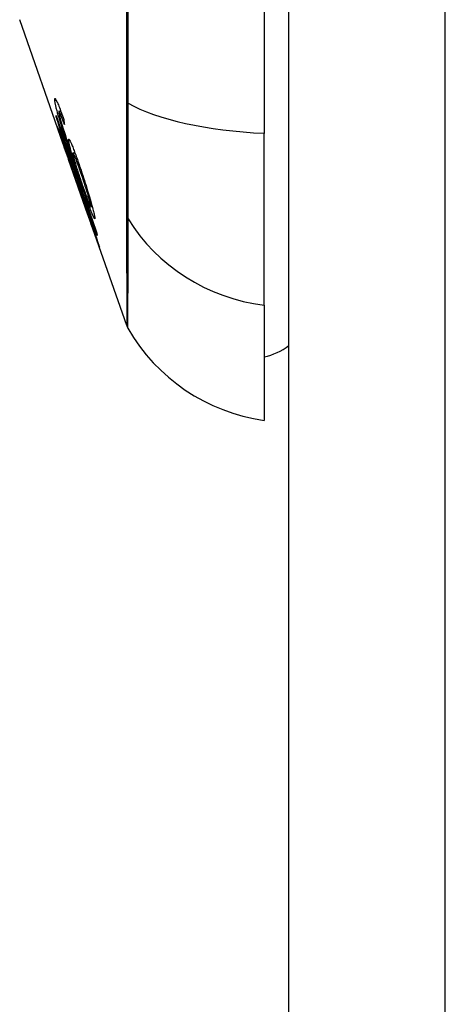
# Model space of a CAD drawing. Header units: inches. Extents: x 12 to 399, y 35 to 190.
# Tile 254 of 256: x 233.899 to 234.168, y 113.729 to 114.351. Entities that reach past the tile are written whole.
import ezdxf

# ---------------------------------------------------------------- set-up
doc = ezdxf.new("R2010")
doc.units = ezdxf.units.IN
doc.header["$MEASUREMENT"] = 0
doc.layers.add('Visible Edges(ANSI)', color=7, linetype='Continuous', lineweight=25)
doc.layers.add('Visible Tangent Edges(ANSI)', color=7, linetype='Continuous', lineweight=25)

msp = doc.modelspace()

# ---------------------------------------------------------------- linework, layer by layer
at = {"layer": 'Visible Edges(ANSI)'}
for p, q in [((234.06938, 96.3482), (234.06938, 133.0682)), ((234.05363, 115.13689), (234.05363, 114.27951)), ((233.92635, 114.27319), (233.89898, 114.35139)), ((233.92376, 114.29354), (233.925, 114.29354)), ((233.92476, 114.29177), (233.92565, 114.29177)), ((233.92216, 114.28974), (233.92242, 114.28974)), ((234.05363, 114.17073), (234.05363, 114.27951)), ((233.92535, 114.27638), (233.92563, 114.27638)), ((233.92635, 114.27319), (233.92992, 114.26301)), ((233.9279, 114.2728), (233.92828, 114.2728)), ((233.93215, 114.25887), (233.92907, 114.26767)), ((233.92907, 114.26767), (233.92948, 114.26767)), ((233.93273, 114.26723), (233.93393, 114.26723)), ((233.92978, 114.26342), (233.92978, 114.26342)), ((233.94221, 114.22789), (233.92992, 114.26301)), ((233.93391, 114.26029), (233.93427, 114.26029)), ((233.93664, 114.24396), (233.93381, 114.25205)), ((233.93384, 114.252), (233.93407, 114.252)), ((233.93623, 114.2453), (233.93651, 114.2453)), ((233.94395, 114.23327), (233.94487, 114.23327)), ((233.94221, 114.22789), (233.94508, 114.21969)), ((233.94236, 114.22746), (233.94237, 114.22746)), ((233.96672, 114.15786), (233.94508, 114.21969)), ((233.9468, 114.21502), (233.94702, 114.21502)), ((234.05363, 114.17073), (234.05363, 114.09797))]:
    msp.add_line(p, q, dxfattribs=at)
at = {"layer": 'Visible Edges(ANSI)', "flags": 128}
for points in [[(233.92119, 114.30042), (233.92117, 114.30076), (233.92117, 114.30104), (233.92119, 114.30126), (233.92124, 114.3014), (233.92131, 114.30147), (233.92142, 114.30145), (233.92155, 114.30135), (233.9217, 114.30116), (233.92188, 114.30088), (233.92209, 114.30051), (233.92233, 114.30006), (233.92258, 114.29953), (233.92286, 114.29892), (233.92316, 114.29823), (233.92348, 114.29748), (233.92381, 114.29666), (233.92416, 114.29577), (233.92452, 114.29482), (233.9249, 114.29383), (233.92528, 114.2928), (233.92567, 114.29173), (233.92606, 114.29062), (233.92646, 114.28949), (233.92687, 114.28833)], [(233.92459, 114.28698), (233.92435, 114.28778), (233.92411, 114.28857), (233.92388, 114.28934), (233.92365, 114.2901), (233.92344, 114.29085), (233.92322, 114.29158), (233.92302, 114.29229), (233.92283, 114.29298), (233.92265, 114.29364), (233.92248, 114.29428), (233.92232, 114.29489), (233.92216, 114.29548), (233.92202, 114.29604), (233.92189, 114.29658), (233.92177, 114.29709), (233.92167, 114.29757), (233.92157, 114.29802), (233.92148, 114.29845), (233.92141, 114.29884), (233.92135, 114.29921), (233.92129, 114.29955), (233.92125, 114.29987), (233.92121, 114.30015), (233.92119, 114.30042)], [(233.92216, 114.28974), (233.92215, 114.28978), (233.92215, 114.28982), (233.92215, 114.28986), (233.92214, 114.2899), (233.92214, 114.28994), (233.92214, 114.28998), (233.92214, 114.29002), (233.92213, 114.29006), (233.92213, 114.2901), (233.92213, 114.29014), (233.92212, 114.29018), (233.92212, 114.29022), (233.92212, 114.29026), (233.92212, 114.2903), (233.92211, 114.29034), (233.92211, 114.29038), (233.92211, 114.29043), (233.92211, 114.29047), (233.9221, 114.29051), (233.9221, 114.29055), (233.9221, 114.29059), (233.9221, 114.29063), (233.92209, 114.29067), (233.92209, 114.29071)], [(233.92209, 114.29071), (233.92315, 114.28763), (233.92422, 114.28455), (233.92529, 114.28146), (233.92636, 114.27836), (233.92743, 114.27526), (233.9285, 114.27216), (233.92958, 114.26905), (233.93065, 114.26594), (233.93173, 114.26283), (233.93281, 114.25972), (233.93388, 114.2566), (233.93496, 114.25349), (233.93604, 114.25038), (233.93712, 114.24727), (233.93819, 114.24416), (233.93927, 114.24105), (233.94034, 114.23795), (233.94141, 114.23486), (233.94249, 114.23176), (233.94355, 114.22868), (233.94462, 114.2256), (233.94569, 114.22253), (233.94675, 114.21947), (233.9478, 114.21642)], [(233.92476, 114.29177), (233.92467, 114.29198), (233.92458, 114.29218), (233.92449, 114.29237), (233.92441, 114.29254), (233.92433, 114.2927), (233.92425, 114.29286), (233.92418, 114.29299), (233.92411, 114.29311), (233.92405, 114.29322), (233.92399, 114.29331), (233.92394, 114.29339), (233.92389, 114.29345), (233.92385, 114.2935), (233.92381, 114.29353), (233.92377, 114.29354), (233.92374, 114.29354), (233.92372, 114.29353), (233.9237, 114.29349), (233.92368, 114.29345), (233.92368, 114.29339), (233.92367, 114.29331), (233.92367, 114.29322), (233.92368, 114.29312), (233.92368, 114.29301)], [(233.92368, 114.29301), (233.92369, 114.29291), (233.92371, 114.2928), (233.92372, 114.29268), (233.92374, 114.29256), (233.92376, 114.29243), (233.92379, 114.29229), (233.92381, 114.29215), (233.92384, 114.29199), (233.92388, 114.29183), (233.92391, 114.29166), (233.92395, 114.29148), (233.92399, 114.29129), (233.92404, 114.2911), (233.92409, 114.2909), (233.92414, 114.29069), (233.92419, 114.29047), (233.92425, 114.29025), (233.92431, 114.29002), (233.92437, 114.28979), (233.92443, 114.28955), (233.9245, 114.2893), (233.92457, 114.28905), (233.92464, 114.28878), (233.92471, 114.28852)], [(233.92728, 114.28509), (233.92717, 114.2854), (233.92706, 114.28571), (233.92695, 114.28603), (233.92683, 114.28634), (233.92672, 114.28665), (233.92661, 114.28696), (233.92649, 114.28727), (233.92638, 114.28758), (233.92627, 114.28788), (233.92616, 114.28819), (233.92605, 114.28848), (233.92594, 114.28877), (233.92583, 114.28906), (233.92573, 114.28934), (233.92562, 114.28961), (233.92552, 114.28988), (233.92542, 114.29014), (233.92532, 114.2904), (233.92522, 114.29065), (233.92512, 114.29089), (233.92503, 114.29113), (233.92494, 114.29135), (233.92485, 114.29157), (233.92476, 114.29177)], [(233.92907, 114.26767), (233.92876, 114.2687), (233.92844, 114.26973), (233.92813, 114.27075), (233.92782, 114.27177), (233.92751, 114.27279), (233.9272, 114.27379), (233.92689, 114.27478), (233.92659, 114.27575), (233.92629, 114.27671), (233.926, 114.27765), (233.92571, 114.27856), (233.92544, 114.27945), (233.92517, 114.28031), (233.9249, 114.28115), (233.92465, 114.28195), (233.92439, 114.28276), (233.92413, 114.28359), (233.92387, 114.28443), (233.92359, 114.28529), (233.92331, 114.28616), (233.92303, 114.28704), (233.92274, 114.28793), (233.92245, 114.28883), (233.92216, 114.28974)], [(233.9355, 114.25437), (233.93501, 114.25578), (233.93451, 114.2572), (233.93402, 114.25863), (233.93353, 114.26005), (233.93303, 114.26148), (233.93254, 114.2629), (233.93205, 114.26433), (233.93157, 114.26574), (233.93109, 114.26716), (233.93061, 114.26856), (233.93014, 114.26996), (233.92967, 114.27135), (233.92921, 114.27272), (233.92875, 114.27409), (233.9283, 114.27544), (233.92786, 114.27677), (233.92743, 114.27808), (233.927, 114.27938), (233.92658, 114.28068), (233.92617, 114.28196), (233.92576, 114.28324), (233.92536, 114.2845), (233.92497, 114.28575), (233.92459, 114.28698)], [(233.92471, 114.28852), (233.92526, 114.28659), (233.92588, 114.28452), (233.92655, 114.28235), (233.92725, 114.28013), (233.92791, 114.27806), (233.9285, 114.27625), (233.92898, 114.27479), (233.92933, 114.27375), (233.9296, 114.27292), (233.92988, 114.27208), (233.93017, 114.27124), (233.93045, 114.27039), (233.93074, 114.26953), (233.93103, 114.26867), (233.93133, 114.26781), (233.93162, 114.26695), (233.93191, 114.2661), (233.9322, 114.26525), (233.9325, 114.2644), (233.93278, 114.26356), (233.93307, 114.26272), (233.93335, 114.2619), (233.93363, 114.26109), (233.93391, 114.26029)], [(233.92687, 114.28833), (233.92688, 114.28819), (233.9269, 114.28806), (233.92692, 114.28792), (233.92693, 114.28779), (233.92695, 114.28765), (233.92697, 114.28752), (233.92698, 114.28738), (233.927, 114.28725), (233.92702, 114.28711), (233.92703, 114.28698), (233.92705, 114.28684), (233.92707, 114.28671), (233.92709, 114.28657), (233.9271, 114.28644), (233.92712, 114.2863), (233.92714, 114.28617), (233.92716, 114.28603), (233.92717, 114.2859), (233.92719, 114.28576), (233.92721, 114.28563), (233.92723, 114.2855), (233.92725, 114.28536), (233.92726, 114.28523), (233.92728, 114.28509)], [(233.92271, 114.28389), (233.92272, 114.28392), (233.92277, 114.28384), (233.92285, 114.28367), (233.92297, 114.28339), (233.92313, 114.283), (233.92333, 114.2825), (233.92356, 114.28191), (233.92383, 114.28122), (233.92412, 114.28044), (233.92445, 114.27957), (233.92481, 114.27859), (233.9252, 114.27755), (233.92559, 114.27648), (233.92598, 114.27542), (233.92635, 114.27437), (233.92672, 114.27337), (233.92706, 114.27242), (233.92739, 114.27147), (233.92774, 114.27051), (233.92808, 114.26953), (233.92843, 114.26854), (233.92878, 114.26754), (233.92914, 114.26652), (233.9295, 114.26549)], [(233.92978, 114.26342), (233.92918, 114.26513), (233.92859, 114.26681), (233.92801, 114.26847), (233.92744, 114.2701), (233.92688, 114.27169), (233.92634, 114.27323), (233.92584, 114.27466), (233.9254, 114.27591), (233.92502, 114.277), (233.9247, 114.27794), (233.92442, 114.27874), (233.92417, 114.27946), (233.92394, 114.28013), (233.92373, 114.28075), (233.92353, 114.28131), (233.92336, 114.28182), (233.92321, 114.28228), (233.92308, 114.28267), (233.92297, 114.283), (233.92288, 114.28328), (233.92281, 114.28351), (233.92276, 114.28369), (233.92273, 114.28381), (233.92271, 114.28389)], [(233.92941, 114.26522), (233.92914, 114.26599), (233.92887, 114.26675), (233.92861, 114.26751), (233.92835, 114.26826), (233.92809, 114.26899), (233.92783, 114.2697), (233.92759, 114.27039), (233.92735, 114.27105), (233.92712, 114.27169), (233.9269, 114.2723), (233.92669, 114.27289), (233.92649, 114.27344), (233.9263, 114.27395), (233.92612, 114.27442), (233.92597, 114.27484), (233.92583, 114.27521), (233.92571, 114.27553), (233.9256, 114.2758), (233.92552, 114.27601), (233.92545, 114.27618), (233.9254, 114.27629), (233.92537, 114.27636), (233.92535, 114.27638), (233.92535, 114.27636)], [(233.92535, 114.27636), (233.92537, 114.27625), (233.92544, 114.27602), (233.92555, 114.27569), (233.9257, 114.27523), (233.92589, 114.27464), (233.92611, 114.27399), (233.92634, 114.27334), (233.92655, 114.27273), (233.92673, 114.27219), (233.92692, 114.27163), (233.92713, 114.27105), (233.92734, 114.27044), (233.92755, 114.26982), (233.92778, 114.26917), (233.92801, 114.26852), (233.92824, 114.26784), (233.92848, 114.26716), (233.92872, 114.26646), (233.92897, 114.26576), (233.92922, 114.26505), (233.92946, 114.26434), (233.92971, 114.26362), (233.92996, 114.26291), (233.93021, 114.2622)], [(233.9279, 114.2728), (233.92807, 114.27227), (233.92823, 114.27175), (233.92839, 114.27124), (233.92855, 114.27073), (233.9287, 114.27022), (233.92886, 114.26973), (233.92901, 114.26923), (233.92916, 114.26875), (233.9293, 114.26827), (233.92945, 114.2678), (233.92959, 114.26733), (233.92973, 114.26688), (233.92986, 114.26643), (233.93, 114.26599), (233.93015, 114.26549), (233.93033, 114.2649), (233.93053, 114.26424), (233.93075, 114.26352), (233.93098, 114.26276), (233.93122, 114.26197), (233.93146, 114.26117), (233.9317, 114.26038), (233.93193, 114.25961), (233.93215, 114.25887)], [(233.94802, 114.21492), (233.94719, 114.21732), (233.94636, 114.21972), (233.94552, 114.22212), (233.94468, 114.22452), (233.94385, 114.22693), (233.94301, 114.22934), (233.94217, 114.23175), (233.94133, 114.23417), (233.94049, 114.23658), (233.93965, 114.239), (233.93881, 114.24142), (233.93797, 114.24384), (233.93713, 114.24625), (233.93629, 114.24867), (233.93545, 114.25109), (233.93461, 114.25351), (233.93377, 114.25593), (233.93293, 114.25834), (233.93209, 114.26076), (233.93125, 114.26317), (233.93041, 114.26558), (233.92957, 114.26799), (233.92874, 114.2704), (233.9279, 114.2728)], [(233.92994, 114.27494), (233.92991, 114.27554), (233.93, 114.27581), (233.9302, 114.27573), (233.93052, 114.27528), (233.93092, 114.27454), (233.93133, 114.27368), (233.9317, 114.27286), (233.93198, 114.2722), (233.93225, 114.27156), (233.93253, 114.27087), (233.93282, 114.27014), (233.93313, 114.26936), (233.93344, 114.26855), (233.93376, 114.26769), (233.9341, 114.2668), (233.93443, 114.26587), (233.93478, 114.26492), (233.93512, 114.26395), (233.93548, 114.26295), (233.93583, 114.26194), (233.93619, 114.2609), (233.93656, 114.25985), (233.93692, 114.25878), (233.93729, 114.2577)], [(233.93391, 114.26029), (233.93368, 114.26103), (233.93345, 114.26176), (233.93323, 114.26248), (233.93301, 114.26319), (233.93279, 114.26389), (233.93258, 114.26458), (233.93238, 114.26526), (233.93218, 114.26593), (233.93198, 114.2666), (233.93179, 114.26727), (233.9316, 114.26794), (233.93141, 114.2686), (233.93123, 114.26927), (233.93105, 114.26993), (233.93088, 114.27059), (233.93071, 114.27123), (233.93056, 114.27184), (233.93043, 114.27241), (233.9303, 114.27294), (233.9302, 114.27342), (233.93011, 114.27387), (233.93004, 114.27427), (233.92998, 114.27463), (233.92994, 114.27494)], [(233.93773, 114.25453), (233.9373, 114.25578), (233.93688, 114.25701), (233.93646, 114.25822), (233.93604, 114.25939), (233.93564, 114.26052), (233.93524, 114.26159), (233.93487, 114.2626), (233.9345, 114.26353), (233.93417, 114.26436), (233.93389, 114.26504), (233.93366, 114.26558), (233.93348, 114.266), (233.93332, 114.26633), (233.93318, 114.26661), (233.93306, 114.26683), (233.93295, 114.26701), (233.93286, 114.26714), (233.93278, 114.26721), (233.93273, 114.26723), (233.93269, 114.2672), (233.93266, 114.26712), (233.93265, 114.267), (233.93266, 114.26683), (233.93268, 114.26661)], [(233.93268, 114.26661), (233.93275, 114.26615), (233.93286, 114.26557), (233.93302, 114.26487), (233.93322, 114.26405), (233.93347, 114.26311), (233.93375, 114.26209), (233.93404, 114.26109), (233.93431, 114.26015), (233.93457, 114.25931), (233.9348, 114.25854), (233.93504, 114.25775), (233.93529, 114.25695), (233.93555, 114.25613), (233.93582, 114.2553), (233.93609, 114.25446), (233.93636, 114.25361), (233.93664, 114.25276), (233.93692, 114.25192), (233.93721, 114.25107), (233.93749, 114.25023), (233.93778, 114.24939), (233.93806, 114.24855), (233.93835, 114.24772), (233.93863, 114.2469)], [(233.93384, 114.25201), (233.9337, 114.25251), (233.93333, 114.25367), (233.93277, 114.25538), (233.93231, 114.25679), (233.93213, 114.25732), (233.93201, 114.25767), (233.93189, 114.25803), (233.93176, 114.2584), (233.93163, 114.25878), (233.9315, 114.25917), (233.93136, 114.25957), (233.93122, 114.25998), (233.93108, 114.2604), (233.93093, 114.26082), (233.93079, 114.26125), (233.93064, 114.26169), (233.93049, 114.26212), (233.93034, 114.26256), (233.93018, 114.263), (233.93003, 114.26345), (233.92987, 114.26389), (233.92972, 114.26434), (233.92956, 114.26478), (233.92941, 114.26522)], [(233.9295, 114.26549), (233.92974, 114.26481), (233.92998, 114.26412), (233.93021, 114.26343), (233.93045, 114.26274), (233.93069, 114.26206), (233.93092, 114.26138), (233.93115, 114.26071), (233.93138, 114.26004), (233.9316, 114.25939), (233.93182, 114.25874), (233.93204, 114.25808), (233.93227, 114.2574), (233.93251, 114.2567), (233.93275, 114.25599), (233.93299, 114.25527), (233.93323, 114.25455), (233.93347, 114.25383), (233.93369, 114.25315), (233.93391, 114.2525), (233.93411, 114.25189), (233.93429, 114.25132), (233.93446, 114.25079), (233.93462, 114.25029), (233.93477, 114.24982)], [(233.93021, 114.2622), (233.93019, 114.26225), (233.93017, 114.2623), (233.93016, 114.26235), (233.93014, 114.2624), (233.93012, 114.26245), (233.9301, 114.2625), (233.93008, 114.26255), (233.93006, 114.26261), (233.93004, 114.26266), (233.93003, 114.26271), (233.93001, 114.26276), (233.92999, 114.26281), (233.92997, 114.26286), (233.92995, 114.26291), (233.92993, 114.26296), (233.92992, 114.26302), (233.9299, 114.26307), (233.92988, 114.26312), (233.92986, 114.26317), (233.92985, 114.26322), (233.92983, 114.26327), (233.92981, 114.26332), (233.92979, 114.26337), (233.92978, 114.26342)], [(233.94646, 114.2266), (233.94648, 114.22553), (233.94595, 114.2262), (233.94489, 114.22856), (233.9439, 114.23102), (233.9435, 114.23206), (233.94314, 114.23301), (233.94276, 114.23401), (233.94238, 114.23505), (233.94198, 114.23612), (233.94158, 114.23722), (233.94117, 114.23834), (233.94076, 114.23947), (233.94035, 114.24064), (233.93992, 114.24182), (233.93949, 114.24303), (233.93905, 114.24426), (233.93861, 114.24551), (233.93816, 114.24677), (233.93772, 114.24803), (233.93727, 114.2493), (233.93682, 114.25057), (233.93638, 114.25185), (233.93594, 114.25311), (233.9355, 114.25437)], [(233.93729, 114.2577), (233.93782, 114.25612), (233.93835, 114.25453), (233.93887, 114.25292), (233.9394, 114.25129), (233.93993, 114.24966), (233.94045, 114.24804), (233.94096, 114.24642), (233.94146, 114.2448), (233.94198, 114.24311), (233.94255, 114.24125), (233.94315, 114.23927), (233.94375, 114.23723), (233.94429, 114.23535), (233.94472, 114.23381), (233.94506, 114.23258), (233.94532, 114.23162), (233.94554, 114.23076), (233.94574, 114.22998), (233.94591, 114.22925), (233.94607, 114.22859), (233.9462, 114.228), (233.94631, 114.22747), (233.94639, 114.227), (233.94646, 114.2266)], [(233.94397, 114.23379), (233.94394, 114.23403), (233.94388, 114.2343), (233.94382, 114.23462), (233.94374, 114.23497), (233.94364, 114.23537), (233.94354, 114.23581), (233.94341, 114.23629), (233.94328, 114.23681), (233.94313, 114.23735), (233.94297, 114.23793), (233.9428, 114.23853), (233.94262, 114.23916), (233.94243, 114.2398), (233.94224, 114.24046), (233.94203, 114.24115), (233.94177, 114.24203), (233.94143, 114.24314), (233.94101, 114.2445), (233.94051, 114.24611), (233.93996, 114.24781), (233.93941, 114.24951), (233.93885, 114.2512), (233.93829, 114.25288), (233.93773, 114.25453)], [(233.93381, 114.25205), (233.93381, 114.25205), (233.93382, 114.25204), (233.93382, 114.25204), (233.93382, 114.25204), (233.93382, 114.25203), (233.93382, 114.25203), (233.93383, 114.25202), (233.93383, 114.25202), (233.93383, 114.25202), (233.93383, 114.25202), (233.93383, 114.25201), (233.93383, 114.25201), (233.93383, 114.25201), (233.93384, 114.25201), (233.93384, 114.252), (233.93384, 114.252), (233.93384, 114.252), (233.93384, 114.252), (233.93384, 114.252), (233.93384, 114.252), (233.93384, 114.252), (233.93384, 114.252), (233.93384, 114.252), (233.93384, 114.25201)], [(233.93477, 114.24982), (233.93484, 114.24967), (233.93492, 114.24948), (233.935, 114.24927), (233.9351, 114.24903), (233.9352, 114.24876), (233.93532, 114.24846), (233.93545, 114.24813), (233.93559, 114.24776), (233.93574, 114.24737), (233.9359, 114.24694), (233.93607, 114.24648), (233.93625, 114.246), (233.93644, 114.24548), (233.93665, 114.24491), (233.93691, 114.24419), (233.93724, 114.2433), (233.93762, 114.24224), (233.93807, 114.24099), (233.93857, 114.23959), (233.93909, 114.23813), (233.93961, 114.23664), (233.94015, 114.23512), (233.94068, 114.23358), (233.94122, 114.23203)], [(233.93863, 114.2469), (233.93902, 114.24579), (233.93939, 114.24471), (233.93977, 114.24366), (233.94014, 114.24262), (233.9405, 114.24161), (233.94086, 114.24062), (233.94122, 114.23965), (233.94157, 114.23871), (233.94191, 114.23782), (233.94222, 114.237), (233.94252, 114.23625), (233.94279, 114.23557), (233.94304, 114.23497), (233.94327, 114.23445), (233.94346, 114.23404), (233.94362, 114.23373), (233.94374, 114.23351), (233.94384, 114.23336), (233.94391, 114.23329), (233.94396, 114.23327), (233.94399, 114.23331), (233.94401, 114.23341), (233.944, 114.23357), (233.94397, 114.23379)], [(233.94127, 114.23141), (233.94097, 114.23225), (233.94068, 114.2331), (233.94038, 114.23393), (233.94009, 114.23476), (233.93981, 114.23557), (233.93952, 114.23637), (233.93924, 114.23716), (233.93897, 114.23793), (233.93871, 114.23867), (233.93845, 114.23938), (233.93821, 114.24006), (233.93797, 114.24071), (233.93774, 114.24133), (233.93752, 114.24194), (233.9373, 114.24255), (233.93708, 114.24314), (233.93688, 114.2437), (233.93669, 114.24418), (233.93654, 114.24458), (233.93642, 114.24489), (233.93633, 114.24511), (233.93627, 114.24525), (233.93623, 114.2453), (233.93623, 114.24528)], [(233.93623, 114.24528), (233.93623, 114.24527), (233.93624, 114.24525), (233.93624, 114.24522), (233.93625, 114.24519), (233.93626, 114.24516), (233.93627, 114.24512), (233.93628, 114.24508), (233.9363, 114.24504), (233.93631, 114.24499), (233.93633, 114.24493), (233.93634, 114.24488), (233.93636, 114.24482), (233.93638, 114.24476), (233.9364, 114.2447), (233.93642, 114.24463), (233.93644, 114.24456), (233.93647, 114.24449), (233.93649, 114.24442), (233.93651, 114.24434), (233.93654, 114.24427), (233.93656, 114.24419), (233.93659, 114.24411), (233.93661, 114.24403), (233.93664, 114.24396)], [(233.94122, 114.23203), (233.94193, 114.23001), (233.94262, 114.22799), (233.94331, 114.22599), (233.94398, 114.22403), (233.94463, 114.22213), (233.94525, 114.2203), (233.94584, 114.21855), (233.94637, 114.21699), (233.94683, 114.21562), (233.94722, 114.21445), (233.94754, 114.21348), (233.94782, 114.21264), (233.94807, 114.21186), (233.94831, 114.21113), (233.94853, 114.21047), (233.94872, 114.20988), (233.94889, 114.20934), (233.94904, 114.20888), (233.94916, 114.20848), (233.94926, 114.20815), (233.94934, 114.20789), (233.9494, 114.20768), (233.94944, 114.20753), (233.94946, 114.20744)], [(233.9468, 114.21504), (233.94678, 114.21514), (233.94673, 114.21532), (233.94665, 114.21559), (233.94653, 114.21594), (233.94639, 114.21639), (233.94621, 114.21692), (233.94601, 114.21754), (233.94578, 114.21823), (233.94554, 114.21894), (233.9453, 114.21967), (233.94506, 114.22038), (233.94481, 114.22111), (233.94456, 114.22186), (233.94429, 114.22264), (233.94402, 114.22344), (233.94374, 114.22427), (233.94344, 114.22513), (233.94314, 114.226), (233.94284, 114.22689), (233.94253, 114.22778), (233.94222, 114.22868), (233.9419, 114.22958), (233.94159, 114.23049), (233.94127, 114.23141)], [(233.9418, 114.22909), (233.94218, 114.228), (233.94257, 114.22691), (233.94295, 114.22582), (233.94333, 114.22474), (233.9437, 114.22369), (233.94405, 114.22267), (233.9444, 114.22168), (233.94474, 114.22071), (233.94507, 114.2198), (233.94537, 114.21894), (233.94563, 114.2182), (233.94585, 114.21758), (233.94603, 114.21708), (233.94618, 114.21667), (233.94631, 114.21632), (233.94642, 114.21601), (233.94652, 114.21574), (233.9466, 114.21552), (233.94667, 114.21534), (233.94672, 114.2152), (233.94676, 114.2151), (233.94679, 114.21504), (233.9468, 114.21502), (233.9468, 114.21504)], [(233.94236, 114.22746), (233.94234, 114.22753), (233.94231, 114.2276), (233.94229, 114.22767), (233.94226, 114.22774), (233.94224, 114.2278), (233.94222, 114.22787), (233.94219, 114.22794), (233.94217, 114.22801), (233.94215, 114.22807), (233.94212, 114.22814), (233.9421, 114.22821), (233.94208, 114.22828), (233.94205, 114.22835), (233.94203, 114.22841), (233.94201, 114.22848), (233.94198, 114.22855), (233.94196, 114.22862), (233.94194, 114.22868), (233.94191, 114.22875), (233.94189, 114.22882), (233.94187, 114.22889), (233.94184, 114.22896), (233.94182, 114.22902), (233.9418, 114.22909)], [(233.94946, 114.20744), (233.94945, 114.20742), (233.94939, 114.20754), (233.94928, 114.20784), (233.9491, 114.20831), (233.94886, 114.20897), (233.94857, 114.20978), (233.94826, 114.21066), (233.94794, 114.21154), (233.94764, 114.21239), (233.94737, 114.21317), (233.94708, 114.21399), (233.94678, 114.21485), (233.94646, 114.21574), (233.94614, 114.21668), (233.94579, 114.21765), (233.94544, 114.21866), (233.94508, 114.2197), (233.94471, 114.22076), (233.94433, 114.22183), (233.94395, 114.22293), (233.94356, 114.22404), (233.94316, 114.22517), (233.94276, 114.22631), (233.94236, 114.22746)], [(233.9478, 114.21642), (233.94781, 114.21635), (233.94782, 114.21629), (233.94783, 114.21623), (233.94784, 114.21617), (233.94785, 114.21611), (233.94786, 114.21604), (233.94786, 114.21598), (233.94787, 114.21592), (233.94788, 114.21586), (233.94789, 114.21579), (233.9479, 114.21573), (233.94791, 114.21567), (233.94792, 114.21561), (233.94793, 114.21555), (233.94794, 114.21548), (233.94795, 114.21542), (233.94796, 114.21536), (233.94796, 114.2153), (233.94797, 114.21524), (233.94798, 114.21517), (233.94799, 114.21511), (233.948, 114.21505), (233.94801, 114.21499), (233.94802, 114.21492)]]:
    msp.add_lwpolyline(points, dxfattribs=at)
at = {"layer": 'Visible Edges(ANSI)'}
for centre, radius, start, end in [((233.97601, 114.16111), 0.00984, 199.29005, 209.81689), ((234.06995, 114.21494), 0.11811, 209.81689, 262.0587), ((234.04575, 114.17671), 0.03937, 281.53696, 306.8699)]:
    msp.add_arc(centre, radius, start, end, dxfattribs=at)
at = {"layer": 'Visible Tangent Edges(ANSI)'}
for p, q in [((234.16838, 96.3482), (234.16838, 133.0682)), ((233.92119, 114.30042), (233.92214, 114.30042)), ((233.96669, 114.29987), (233.96669, 114.29939)), ((233.92459, 114.28698), (233.92515, 114.28698)), ((233.92271, 114.28389), (233.92274, 114.28389)), ((233.92994, 114.27494), (233.93072, 114.27494)), ((233.92941, 114.26522), (233.92959, 114.26522)), ((233.9355, 114.25437), (233.93612, 114.25437)), ((233.93773, 114.25453), (233.93834, 114.25453)), ((233.93384, 114.25201), (233.93407, 114.25201)), ((233.94127, 114.23141), (233.94144, 114.23141)), ((233.94397, 114.23379), (233.94473, 114.23379)), ((233.96669, 114.22765), (233.96669, 114.22748)), ((233.9468, 114.21504), (233.94702, 114.21504))]:
    msp.add_line(p, q, dxfattribs=at)
at = {"layer": 'Visible Tangent Edges(ANSI)', "flags": 128}
for points in [[(233.96669, 114.36573), (233.96669, 114.34913), (233.96669, 114.33263), (233.96669, 114.31629), (233.96669, 114.29987)], [(233.96767, 114.29862), (233.96765, 114.33153), (233.96762, 114.36479)], [(233.96669, 114.29939), (233.96669, 114.2953), (233.96669, 114.29127), (233.96669, 114.2873), (233.96669, 114.28341), (233.96669, 114.27959), (233.96669, 114.27585), (233.96669, 114.2722), (233.96669, 114.26864), (233.96669, 114.26518), (233.96669, 114.26182), (233.96669, 114.25856), (233.96669, 114.25542), (233.96669, 114.25239), (233.96669, 114.24948), (233.96669, 114.24669), (233.96669, 114.24403), (233.96669, 114.24149), (233.96669, 114.23909), (233.96669, 114.23683), (233.96669, 114.2347), (233.96669, 114.23272), (233.96669, 114.23088), (233.96669, 114.22919), (233.96669, 114.22765)], [(233.96767, 114.22538), (233.96769, 114.22692), (233.9677, 114.22861), (233.96771, 114.23046), (233.96771, 114.23246), (233.96772, 114.23461), (233.96773, 114.2369), (233.96773, 114.23934), (233.96773, 114.24192), (233.96774, 114.24464), (233.96774, 114.24748), (233.96774, 114.25046), (233.96774, 114.25356), (233.96774, 114.25677), (233.96774, 114.2601), (233.96774, 114.26355), (233.96773, 114.2671), (233.96773, 114.27074), (233.96773, 114.27449), (233.96772, 114.27832), (233.96771, 114.28223), (233.96771, 114.28623), (233.9677, 114.29029), (233.96769, 114.29442), (233.96767, 114.29862)], [(233.96669, 114.22748), (233.96669, 114.22185), (233.96669, 114.21647), (233.96669, 114.21131), (233.96669, 114.20638), (233.96669, 114.20169), (233.96669, 114.19723), (233.96669, 114.193), (233.9667, 114.18901), (233.9667, 114.18526), (233.9667, 114.18174), (233.9667, 114.17846), (233.96671, 114.17543), (233.96671, 114.17263), (233.96671, 114.17008), (233.96671, 114.16776), (233.96671, 114.16569), (233.96672, 114.16385), (233.96672, 114.16226), (233.96672, 114.16092), (233.96672, 114.15982), (233.96672, 114.15896), (233.96672, 114.15835), (233.96672, 114.15798), (233.96672, 114.15786)], [(233.96747, 114.15621), (233.96747, 114.15634), (233.96747, 114.1567), (233.96748, 114.15731), (233.96748, 114.15815), (233.96748, 114.15925), (233.96749, 114.16058), (233.96749, 114.16215), (233.9675, 114.16397), (233.96751, 114.16602), (233.96752, 114.16832), (233.96752, 114.17086), (233.96753, 114.17363), (233.96754, 114.17664), (233.96755, 114.1799), (233.96756, 114.18339), (233.96757, 114.18711), (233.96759, 114.19108), (233.9676, 114.19528), (233.96761, 114.19971), (233.96762, 114.20438), (233.96764, 114.20928), (233.96765, 114.21442), (233.96766, 114.21979), (233.96767, 114.22538)]]:
    msp.add_lwpolyline(points, dxfattribs=at)
at = {"layer": 'Visible Tangent Edges(ANSI)'}
for centre, major_axis, ratio, start_param, end_param in [((233.9762, 114.30024), (-0.00984, -0.00003), 0.32572, 0.259229, 0.522936), ((234.06995, 114.31811), (-0.11811, 0), 0.32996, 0.523835, 1.432195), ((233.9762, 114.23003), (-0.00984, 0.00008), 0.945463, 0.267645, 0.531352), ((234.06995, 114.28115), (-0.11811, 0), 0.943995, 0.523835, 1.432195)]:
    msp.add_ellipse(centre, major_axis=major_axis, ratio=ratio, start_param=start_param, end_param=end_param, dxfattribs=at)

doc.saveas('drawing.dxf')
